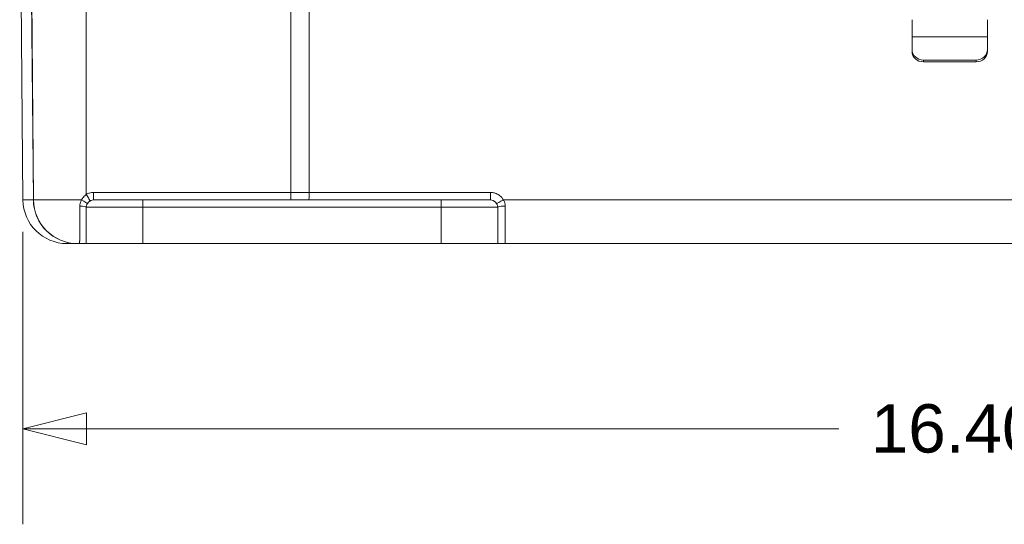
# Model space of a CAD drawing. Header units: inches. Extents: x 0 to 153, y 3 to 96.
# Tile 15 of 132: x 52.55 to 61.26, y 21.74 to 26.2. Entities that reach past the tile are written whole.
import ezdxf

# ---------------------------------------------------------------- set-up
doc = ezdxf.new("R2010")
doc.units = ezdxf.units.IN
doc.header["$LTSCALE"] = 4.5
doc.header["$MEASUREMENT"] = 0
for name, color, linetype, lineweight in [('Dimension (ANSI)', 7, 'Continuous', 9), ('Visible (ANSI)', 7, 'Continuous', 18), ('Visible Narrow (ANSI)', 7, 'Continuous', 5)]:
    doc.layers.add(name, color=color, linetype=linetype, lineweight=lineweight)
doc.styles.add('Note Text (ANSI)', font='arial.ttf')
doc.dimstyles.new('.XX', dxfattribs={"dimscale": 4.5, "dimtxt": 0.095, "dimasz": 0.125, "dimexe": 0.1875, "dimexo": 0.0625, "dimgap": 0.0625, "dimtad": 0, "dimtih": 1, "dimtoh": 1, "dimrnd": 1e-08, "dimzin": 0, "dimdsep": 46, "dimtxsty": 'Note Text (ANSI)', "dimblk": 'Filled-1', "dimcen": 0.09, "dimdle": 0.45, "dimclrd": 256, "dimclre": 256, "dimclrt": 256, "dimadec": 0, "dimazin": 1, "dimtfac": 1.263158, "dimtofl": 0, "dimtmove": 0, "dimatfit": 3, "dimfxl": 1, "dimtolj": 1, "dimtzin": 4, "dimlwd": -1, "dimlwe": -1, "dimarcsym": 0})
doc.dimstyles.new('.XXX', dxfattribs={"dimscale": 4.5, "dimtxt": 0.095, "dimasz": 0.125, "dimexe": 0.1875, "dimexo": 0.063, "dimgap": 0.0625, "dimtad": 0, "dimtih": 1, "dimtoh": 1, "dimdec": 3, "dimrnd": 1e-08, "dimzin": 0, "dimdsep": 46, "dimtxsty": 'Note Text (ANSI)', "dimblk": 'Filled-1', "dimcen": 0.09, "dimdle": 0.45, "dimclrd": 256, "dimclre": 256, "dimclrt": 256, "dimadec": 0, "dimazin": 1, "dimtfac": 1.263158, "dimtofl": 0, "dimtmove": 0, "dimatfit": 3, "dimfxl": 1, "dimtolj": 1, "dimtzin": 4, "dimlwd": -1, "dimlwe": -1, "dimarcsym": 0})

# ---------------------------------------------------------------- blocks, each defined once
blk = doc.blocks.new('Filled-1')
at = {"color": 0}
for p, q in [((0, 0), (-1, 0.25)), ((-1, 0.25), (-1, -0.25)), ((-1, 0), (0, 0)), ((-1, -0.25), (0, 0))]:
    blk.add_line(p, q, dxfattribs=at)
at = {"color": 0, "flags": 128}
blk.add_lwpolyline([(-1, -0.25), (0, 0), (-1, 0.25), (-1, -0.25)], dxfattribs=at)
at = {"color": 0}
blk.add_solid([(-1, -0.25), (0, 0), (-1, 0.25), (-1, -0.25)], dxfattribs=at)
blk = doc.blocks.new('*D55')
at = {"layer": 'Defpoints', "color": 0, "transparency": 16777216}
for p in [(60.7758, 29.692), (67.9158, 24.2195), (71.7873, 24.2195)]:
    blk.add_point(p, dxfattribs=at)
at = {"layer": 'Dimension (ANSI)', "transparency": 16777216}
for p, q in [((61.057, 29.692), (72.631, 29.692)), ((71.7873, 29.1295), (71.7873, 27.4544)), ((71.7873, 24.782), (71.7873, 26.4571)), ((68.197, 24.2195), (72.631, 24.2195))]:
    blk.add_line(p, q, dxfattribs=at)
at = {"layer": 'Dimension (ANSI)', "transparency": 16777216, "xscale": 0.5625, "yscale": 0.5625, "zscale": 0.5625}
for p, rotation in [((71.7873, 29.692), 90), ((71.7873, 24.2195), 270)]:
    blk.add_blockref('Filled-1', p, dxfattribs=dict(at, rotation=rotation))
at = {"layer": 'Dimension (ANSI)', "transparency": 16777216, "insert": (71.232, 27.1731), "char_height": 0.4275, "attachment_point": 1, "style": 'Note Text (ANSI)'}
blk.add_mtext('\\A1;5.47', dxfattribs=at)
blk = doc.blocks.new('*D69')
at = {"layer": 'Defpoints', "color": 0, "transparency": 16777216}
for p in [(52.5753, 24.6061), (68.9762, 24.6061), (68.9762, 22.5811)]:
    blk.add_point(p, dxfattribs=at)
at = {"layer": 'Dimension (ANSI)', "transparency": 16777216}
for p, q in [((52.5753, 24.3226), (52.5753, 21.7373)), ((68.9762, 24.3226), (68.9762, 21.7373)), ((53.1378, 22.5811), (59.7941, 22.5811)), ((68.4137, 22.5811), (61.7575, 22.5811))]:
    blk.add_line(p, q, dxfattribs=at)
at = {"layer": 'Dimension (ANSI)', "transparency": 16777216, "xscale": 0.5625, "yscale": 0.5625, "zscale": 0.5625, "rotation": 180}
blk.add_blockref('Filled-1', (52.5753, 22.5811), dxfattribs=at)
at = {"layer": 'Dimension (ANSI)', "transparency": 16777216, "xscale": 0.5625, "yscale": 0.5625, "zscale": 0.5625}
blk.add_blockref('Filled-1', (68.9762, 22.5811), dxfattribs=at)
at = {"layer": 'Dimension (ANSI)', "transparency": 16777216, "insert": (60.0753, 22.7993), "char_height": 0.4275, "attachment_point": 1, "style": 'Note Text (ANSI)'}
blk.add_mtext('\\A1;16.40', dxfattribs=at)

msp = doc.modelspace()

# ---------------------------------------------------------------- linework, layer by layer
at = {"layer": 'Visible (ANSI)'}
for p, q in [((52.5753, 24.6061), (52.5464, 27.9245)), ((52.6401, 27.9245), (52.6691, 24.6061)), ((60.4409, 26.0464), (60.4409, 26.1993)), ((61.1073, 26.0464), (61.1073, 26.1993)), ((60.4409, 25.9361), (60.4409, 26.0464)), ((61.1073, 25.9361), (61.1073, 26.0464)), ((60.4409, 25.9206), (60.4409, 25.9361)), ((61.1073, 25.9361), (61.1073, 25.9206)), ((60.5409, 25.842), (61.0073, 25.842)), ((60.5409, 25.8265), (61.0073, 25.8265)), ((53.6358, 24.6061), (53.2008, 24.6061)), ((53.6358, 24.6061), (56.2758, 24.6061)), ((56.7108, 24.6061), (56.2758, 24.6061)), ((53.1358, 24.2195), (53.1358, 24.5411)), ((56.7758, 24.5411), (56.7758, 24.2195)), ((52.9653, 24.2195), (53.0575, 24.2195)), ((53.0591, 24.2195), (53.0575, 24.2195)), ((53.0591, 24.2195), (53.0708, 24.2195)), ((53.0708, 24.2195), (53.0708, 24.2195)), ((53.0708, 24.2195), (53.0708, 24.2195)), ((53.6358, 24.2195), (53.1358, 24.2195)), ((53.6358, 24.2195), (56.2758, 24.2195)), ((56.7758, 24.2195), (56.2758, 24.2195)), ((56.8408, 24.2195), (64.7108, 24.2195))]:
    msp.add_line(p, q, dxfattribs=at)
for centre, radius, start, end in [((52.9653, 24.6095), 0.39, 180.5, 270), ((53.0591, 24.6095), 0.39, 180.5, 270), ((53.2008, 24.5411), 0.065, 90, 180), ((56.7108, 24.5411), 0.065, 0, 90)]:
    msp.add_arc(centre, radius, start, end, dxfattribs=at)
for centre, major_axis, start_param, end_param in [((60.5409, 25.9361), (-0.1, 0), 0, 1.570796), ((60.5409, 25.9206), (-0.1, 0), 0, 1.570796), ((61.0073, 25.9361), (0.1, 0), 4.712389, 6.283185), ((61.0073, 25.9206), (0.1, 0), 4.712389, 6.283185)]:
    msp.add_ellipse(centre, major_axis=major_axis, ratio=0.941224, start_param=start_param, end_param=end_param, dxfattribs=at)
for points, knots in [([(53.1358, 24.2195), (53.1358, 24.2195), (53.132, 24.2195), (53.1195, 24.2195), (53.103, 24.2195), (53.0851, 24.2195), (53.0744, 24.2195), (53.0708, 24.2195)], [0, 0, 0, 0, 0.2, 0.4, 0.6, 0.8, 0.9997502, 0.9997502, 0.9997502, 0.9997502]), ([(56.8408, 24.2195), (56.8318, 24.2195), (56.8146, 24.2195), (56.7934, 24.2195), (56.7793, 24.2195), (56.7758, 24.2195), (56.7758, 24.2195)], [0, 0, 0, 0, 0.25, 0.5, 0.75, 0.9999707, 0.9999707, 0.9999707, 0.9999707])]:
    msp.add_open_spline(points, degree=3, knots=knots, dxfattribs=at)
msp.add_open_spline([(53.0708, 24.2195), (53.0708, 24.2195), (53.0708, 24.2195), (53.0708, 24.2195)], degree=3, dxfattribs=at)
at = {"layer": 'Visible Narrow (ANSI)'}
for p, q in [((52.6387, 27.9245), (52.6676, 24.6061)), ((53.1358, 27.9245), (53.1358, 24.6542)), ((54.9448, 24.6716), (54.9448, 27.9245)), ((55.1057, 27.9245), (55.1066, 24.6716)), ((60.4409, 26.0464), (61.1073, 26.0464)), ((60.5409, 25.842), (60.5409, 25.8265)), ((61.0073, 25.8265), (61.0073, 25.842)), ((53.2008, 24.6061), (53.2008, 24.6716)), ((53.2008, 24.6716), (54.9448, 24.6716)), ((54.9448, 24.6716), (55.1066, 24.6716)), ((54.9448, 24.6061), (54.9448, 24.6716)), ((56.7123, 24.6716), (55.1066, 24.6716)), ((52.5753, 24.6061), (52.6676, 24.6061)), ((52.6691, 24.6061), (52.6676, 24.6061)), ((52.6691, 24.6061), (53.0937, 24.6061)), ((53.6358, 24.5411), (53.6358, 24.6061)), ((56.2758, 24.5411), (56.2758, 24.6061)), ((64.7264, 24.6061), (56.8251, 24.6061)), ((53.6358, 24.5411), (53.1358, 24.5411)), ((53.6358, 24.5411), (56.2758, 24.5411)), ((53.6358, 24.2195), (53.6358, 24.5411)), ((56.7758, 24.5411), (56.2758, 24.5411)), ((56.2758, 24.5411), (56.2758, 24.2195))]:
    msp.add_line(p, q, dxfattribs=at)
for centre, major_axis, ratio, start_param, end_param in [((53.1358, 24.6536), (0.0325, -0.0563), 0.004363, 0, 1.578354), ((55.1045, 24.6711), (0, -0.065), 0.032148, 0, 1.579523), ((56.7108, 24.6711), (0, -0.065), 0.023043, 0, 1.579523), ((53.0575, 24.6095), (0, -0.39), 0.999712, 4.721116, 6.283185), ((53.0879, 24.6055), (0.0565, -0.0322), 0.052382, 0, 1.496794), ((56.8237, 24.6055), (-0.0565, -0.0322), 0.003525, 0, 1.59458), ((53.0708, 24.5411), (0.065, 0), 0.151469, 6.283185, 7.731628), ((56.8408, 24.5411), (-0.065, 0), 0.150373, 4.690333, 6.283595)]:
    msp.add_ellipse(centre, major_axis=major_axis, ratio=ratio, start_param=start_param, end_param=end_param, dxfattribs=at)
for points, knots in [([(53.0937, 24.6061), (53.0959, 24.6104), (53.0983, 24.6147), (53.101, 24.6189), (53.1038, 24.6231), (53.1068, 24.6273), (53.1102, 24.6314), (53.1137, 24.6354), (53.1175, 24.6395), (53.1217, 24.6433), (53.1259, 24.6471), (53.1306, 24.6508), (53.1358, 24.6542)], [0, 0, 0, 0, 0.25, 0.25, 0.25, 0.5, 0.5, 0.5, 0.75, 0.75, 0.75, 1, 1, 1, 1]), ([(56.7123, 24.6716), (56.7181, 24.6716), (56.7295, 24.6708), (56.7457, 24.6676), (56.7621, 24.6621), (56.7787, 24.6539), (56.7953, 24.6424), (56.8113, 24.6269), (56.8208, 24.6136), (56.8251, 24.6061)], [0, 0, 0, 0, 0.1428571, 0.2857143, 0.4285714, 0.5714286, 0.7142857, 0.8571429, 0.9999999, 0.9999999, 0.9999999, 0.9999999]), ([(53.0787, 24.5508), (53.0787, 24.5553), (53.079, 24.5598), (53.0795, 24.5643), (53.0801, 24.5687), (53.0809, 24.5731), (53.082, 24.5776), (53.0832, 24.582), (53.0846, 24.5866), (53.0865, 24.5914), (53.0884, 24.5961), (53.0908, 24.6011), (53.0937, 24.6061)], [0, 0, 0, 0, 0.25, 0.25, 0.25, 0.5, 0.5, 0.5, 0.75, 0.75, 0.75, 1, 1, 1, 1]), ([(56.8251, 24.6061), (56.8277, 24.6022), (56.83, 24.5983), (56.832, 24.5942), (56.834, 24.5901), (56.8357, 24.5859), (56.8372, 24.5814), (56.8387, 24.5769), (56.84, 24.5721), (56.8408, 24.567), (56.8417, 24.5619), (56.8422, 24.5565), (56.8422, 24.5508)], [0, 0, 0, 0, 0.25, 0.25, 0.25, 0.5, 0.5, 0.5, 0.75, 0.75, 0.75, 1, 1, 1, 1]), ([(53.0708, 24.2195), (53.0709, 24.2195), (53.0711, 24.2195), (53.0713, 24.2195), (53.0717, 24.2195), (53.0721, 24.2196), (53.0725, 24.2197), (53.0727, 24.2198), (53.0729, 24.2199), (53.073, 24.22), (53.0734, 24.2203), (53.0736, 24.2206), (53.0739, 24.2209), (53.0741, 24.2212), (53.0742, 24.2214), (53.0744, 24.2217), (53.0746, 24.2222), (53.0748, 24.2227), (53.075, 24.2233), (53.0751, 24.2237), (53.0752, 24.2242), (53.0753, 24.2247), (53.0755, 24.2253), (53.0756, 24.226), (53.0757, 24.2267), (53.0758, 24.2274), (53.0759, 24.2281), (53.076, 24.2289), (53.0761, 24.2296), (53.0762, 24.2305), (53.0763, 24.2313), (53.0763, 24.2323), (53.0764, 24.2332), (53.0765, 24.2343), (53.0766, 24.2352), (53.0766, 24.2362), (53.0767, 24.2372), (53.0768, 24.2385), (53.0768, 24.2399), (53.0769, 24.2414), (53.077, 24.2425), (53.077, 24.2436), (53.0771, 24.2449), (53.0771, 24.2467), (53.0772, 24.2486), (53.0773, 24.2508), (53.0773, 24.2521), (53.0773, 24.2535), (53.0774, 24.2549), (53.0774, 24.2574), (53.0775, 24.2602), (53.0776, 24.2631), (53.0776, 24.2647), (53.0776, 24.2662), (53.0776, 24.2679), (53.0777, 24.2713), (53.0778, 24.275), (53.0778, 24.2791), (53.0778, 24.2808), (53.0779, 24.2826), (53.0779, 24.2844), (53.0779, 24.289), (53.078, 24.294), (53.078, 24.2995), (53.078, 24.3014), (53.0781, 24.3033), (53.0781, 24.3053), (53.0781, 24.3114), (53.0782, 24.3181), (53.0782, 24.3254), (53.0782, 24.3274), (53.0782, 24.3294), (53.0783, 24.3315), (53.0783, 24.3395), (53.0783, 24.3483), (53.0784, 24.358), (53.0784, 24.3599), (53.0784, 24.3619), (53.0784, 24.364), (53.0784, 24.3744), (53.0785, 24.3859), (53.0785, 24.3983), (53.0785, 24.4001), (53.0785, 24.402), (53.0785, 24.4038), (53.0785, 24.4173), (53.0786, 24.4319), (53.0786, 24.4471), (53.0786, 24.4485), (53.0786, 24.4499), (53.0786, 24.4513), (53.0786, 24.4673), (53.0786, 24.4839), (53.0787, 24.5), (53.0787, 24.5008), (53.0787, 24.5015), (53.0787, 24.5022), (53.0787, 24.5189), (53.0787, 24.5351), (53.0787, 24.5508)], [0.000157, 0.000157, 0.000157, 0.000157, 0.0186936, 0.0186936, 0.0186936, 0.0588235, 0.0588235, 0.0588235, 0.0804787, 0.0804787, 0.0804787, 0.1176471, 0.1176471, 0.1176471, 0.1416588, 0.1416588, 0.1416588, 0.1764706, 0.1764706, 0.1764706, 0.202957, 0.202957, 0.202957, 0.2352941, 0.2352941, 0.2352941, 0.2642866, 0.2642866, 0.2642866, 0.2941176, 0.2941176, 0.2941176, 0.3255446, 0.3255446, 0.3255446, 0.3529412, 0.3529412, 0.3529412, 0.3867767, 0.3867767, 0.3867767, 0.4117647, 0.4117647, 0.4117647, 0.4481626, 0.4481626, 0.4481626, 0.4705882, 0.4705882, 0.4705882, 0.5095099, 0.5095099, 0.5095099, 0.5294118, 0.5294118, 0.5294118, 0.5707897, 0.5707897, 0.5707897, 0.5882353, 0.5882353, 0.5882353, 0.6321023, 0.6321023, 0.6321023, 0.6470588, 0.6470588, 0.6470588, 0.6934242, 0.6934242, 0.6934242, 0.7058824, 0.7058824, 0.7058824, 0.7547247, 0.7547247, 0.7547247, 0.7647059, 0.7647059, 0.7647059, 0.8160581, 0.8160581, 0.8160581, 0.8235294, 0.8235294, 0.8235294, 0.8774459, 0.8774459, 0.8774459, 0.8823529, 0.8823529, 0.8823529, 0.9387095, 0.9387095, 0.9387095, 0.9411765, 0.9411765, 0.9411765, 1, 1, 1, 1]), ([(56.8422, 24.5508), (56.8422, 24.5137), (56.8421, 24.4776), (56.8421, 24.4441), (56.842, 24.4106), (56.8419, 24.3797), (56.8419, 24.3521), (56.8418, 24.3245), (56.8417, 24.3002), (56.8415, 24.2804), (56.8414, 24.2607), (56.8413, 24.2454), (56.8412, 24.2351), (56.841, 24.2248), (56.8409, 24.2195), (56.8408, 24.2195)], [0, 0, 0, 0, 0.2, 0.2, 0.2, 0.4, 0.4, 0.4, 0.6, 0.6, 0.6, 0.8, 0.8, 0.8, 1, 1, 1, 1])]:
    msp.add_open_spline(points, degree=3, knots=knots, dxfattribs=at)
msp.add_open_spline([(53.1358, 24.6542), (53.1405, 24.6569), (53.1502, 24.6618), (53.165, 24.6669), (53.1817, 24.6706), (53.1942, 24.6716), (53.2008, 24.6716)], degree=3, dxfattribs=at)

# ---------------------------------------------------------------- dimensions: what is measured, and where the dimension line sits
at = {"layer": 'Dimension (ANSI)'}
for base, p1, p2, angle, dimstyle, override, picture, middle in [((71.7873, 24.2195), (60.7758, 29.692), (67.9158, 24.2195), 90, '.XX', {"dimgap": 0.0625, "dimdec": 2, "dimtol": 0, "dimlim": 0, "dimtp": 0, "dimtm": 0, "dimtdec": 2, "dimatfit": 1}, '*D55', (71.7873, 26.9557)), ((68.9762, 22.5811), (52.5753, 24.6061), (68.9762, 24.6061), 180, '.XXX', {"dimgap": 0.0625, "dimtih": 0, "dimtoh": 0, "dimdec": 2, "dimtol": 0, "dimlim": 0, "dimtp": 0, "dimtm": 0, "dimtdec": 2, "dimatfit": 1}, '*D69', (60.7758, 22.5811))]:
    dim = msp.add_linear_dim(base=base, p1=p1, p2=p2, angle=angle, dimstyle=dimstyle, override=override, dxfattribs=at)
    dim.commit()
    dim.dimension.update_dxf_attribs({"geometry": picture, "text_midpoint": middle, "dimtype": 160})

doc.saveas('drawing.dxf')
